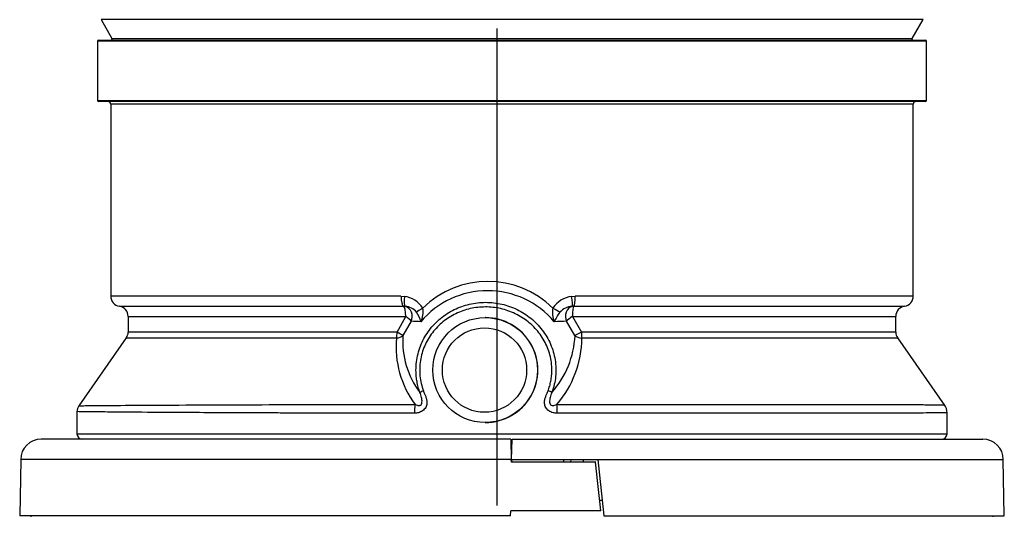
# Model space of a CAD drawing. Extents: x 172 to 2886, y 316 to 2181.
# Tile 5 of 30: x 996 to 1188, y 1386 to 1484. Entities that reach past the tile are written whole.
import ezdxf

# ---------------------------------------------------------------- set-up
doc = ezdxf.new("R2010")
doc.units = 0
doc.header["$LTSCALE"] = 25.4
doc.header["$MEASUREMENT"] = 0
doc.layers.get('0').update_dxf_attribs({"linetype": 'CONTINUOUS'})

msp = doc.modelspace()

# ---------------------------------------------------------------- linework, layer by layer
for p, q in [((1011.86, 1483.51), (1013.99, 1479.81)), ((1172.46, 1483.51), (1011.86, 1483.51)), ((1170.33, 1479.81), (1172.46, 1483.51)), ((1089.27, 1388.56), (1089.27, 1481.75)), ((1011.37, 1479.51), (1172.95, 1479.51)), ((1013.99, 1479.81), (1170.33, 1479.81)), ((1173.15, 1479.31), (1011.17, 1479.31)), ((1011.17, 1479.31), (1011.17, 1467.71)), ((1173.15, 1467.71), (1173.15, 1479.31)), ((1011.17, 1467.71), (1173.15, 1467.71)), ((1172.95, 1467.51), (1011.37, 1467.51)), ((1170.55, 1467.01), (1013.76, 1467.01)), ((1013.76, 1467.01), (1013.76, 1429.46)), ((1170.55, 1429.46), (1170.55, 1467.01)), ((1070.47, 1429.46), (1013.76, 1429.46)), ((1070.47, 1429.46), (1071.15, 1429.4)), ((1103.81, 1429.4), (1104.5, 1429.46)), ((1170.55, 1429.46), (1104.5, 1429.46)), ((1015.46, 1427.49), (1070.94, 1427.49)), ((1071.27, 1427.46), (1070.94, 1427.49)), ((1104.23, 1427.49), (1103.9, 1427.46)), ((1104.23, 1427.49), (1168.85, 1427.49)), ((1017.16, 1425.51), (1071.41, 1425.51)), ((1017.16, 1425.51), (1017.16, 1422.42)), ((1069.7, 1422.42), (1071.41, 1425.51)), ((1103.97, 1425.51), (1105.73, 1422.42)), ((1103.97, 1425.51), (1167.15, 1425.51)), ((1167.15, 1422.42), (1167.15, 1425.51)), ((1072.45, 1424.55), (1070.83, 1421.75)), ((1086.97, 1425.26), (1086.91, 1425.26)), ((1104.46, 1421.75), (1102.8, 1424.55)), ((1069.7, 1422.42), (1017.16, 1422.42)), ((1167.15, 1422.42), (1105.73, 1422.42)), ((1016.8, 1421.28), (1007.52, 1408.02)), ((1016.8, 1421.28), (1069.59, 1421.28)), ((1105.8, 1421.28), (1167.52, 1421.28)), ((1176.8, 1408.02), (1167.52, 1421.28)), ((1007.17, 1406.88), (1007.17, 1402.51)), ((1177.15, 1402.51), (1177.15, 1406.64)), ((1086.91, 1404.76), (1086.97, 1404.76)), ((1007.17, 1402.51), (1177.15, 1402.51)), ((1091.95, 1401.51), (1000.17, 1401.51)), ((1091.95, 1401.51), (1092.02, 1397.51)), ((1092.09, 1397.51), (1092.16, 1401.51)), ((1092.16, 1401.51), (1184.15, 1401.51)), ((996.17, 1397.51), (995.97, 1386.51)), ((1092.02, 1397.51), (996.17, 1397.51)), ((1092.03, 1397.01), (1092.02, 1397.51)), ((1108.51, 1397.01), (1092.03, 1397.01)), ((1092.09, 1397.51), (1092.1, 1397.01)), ((1092.09, 1397.51), (1108.93, 1397.51)), ((1102.24, 1397.51), (1102.24, 1397.01)), ((1103.63, 1397.51), (1103.62, 1397.01)), ((1106.08, 1397.51), (1106.09, 1397.01)), ((1108.93, 1397.51), (1110.09, 1386.51)), ((1108.93, 1397.51), (1188.15, 1397.51)), ((1188.34, 1386.51), (1188.15, 1397.51)), ((1109.78, 1389.51), (1109.31, 1389.51)), ((1091.85, 1386.51), (1091.96, 1387.51)), ((1109.52, 1387.51), (1091.96, 1387.51)), ((1091.85, 1386.51), (995.97, 1386.51)), ((998.16, 1386.51), (998.16, 1386.31)), ((1110.09, 1386.51), (1188.34, 1386.51)), ((1186.14, 1386.31), (1186.14, 1386.51))]:
    msp.add_line(p, q)
for centre, radius, start, end in [((1011.37, 1479.31), 0.2, 90, 180), ((1013.82, 1479.71), 0.2, 270, 30), ((1170.5, 1479.71), 0.2, 150, 270), ((1172.95, 1479.31), 0.2, 0, 90), ((1011.37, 1467.71), 0.2, 180, 270), ((1013.26, 1467.01), 0.5, 0, 90), ((1171.05, 1467.01), 0.5, 90, 180), ((1172.95, 1467.71), 0.2, 270, 0), ((1087.44, 1414.19), 18.14, 45.4502, 134.5498), ((1015.76, 1429.46), 2, 180, 261.3731), ((1070.47, 1424.43), 5.02, 32.2977, 82.2119), ((1087.38, 1413.46), 17.06, 40.1185, 139.8815), ((1104.44, 1424.36), 5.09, 97.1039, 147.1871), ((1168.55, 1429.46), 2, 278.6269, 0), ((1015.16, 1425.51), 2, 0, 81.3731), ((1071.04, 1424.24), 3.23, 39.9517, 85.7675), ((1104.1, 1423.94), 3.52, 93.3533, 137.7032), ((1169.15, 1425.51), 2, 98.6269, 180), ((1069.38, 1423.36), 5.07, 12.3891, 35.5861), ((1070.77, 1426.31), 4.03, 332.4667, 11.5051), ((1104.37, 1426.19), 4.31, 167.6612, 203.8526), ((1108.37, 1421.14), 8.6, 143.0311, 157.3727), ((1061.14, 1188.12), 236.69, 86.8033, 87.2618), ((1116.2, 1072.01), 352.79, 92.1769, 92.562), ((1015.16, 1422.42), 2, 325, 0), ((1087.63, 1420.73), 16.83, 176.5209, 216.8402), ((1086.52, 1422.56), 17.97, 318.4213, 357.4031), ((1169.15, 1422.42), 2, 180, 215), ((1088.45, 1419.54), 18.94, 174.7511, 216.4746), ((1085.6, 1421.44), 20.2, 319.3604, 359.5306), ((1076.79, 1405.43), 5.83, 109.529, 116.7853), ((1092.84, 1393.41), 18.65, 67.5538, 70.0199), ((1084.48, 1406.63), 11.38, 171.6079, 180.3037), ((1076.59, 1406.63), 24.4, 359.8525, 3.8966), ((1174.39, 1406.64), 2.76, 0.0636, 34.9364), ((1009.18, 1406.88), 2.01, 145.0635, 179.9364), ((1008.17, 1402.51), 1, 180, 270), ((1176.15, 1402.51), 1, 270, 0), ((1000.17, 1397.51), 4, 90, 180), ((1184.15, 1397.51), 4, 0, 90)]:
    msp.add_arc(centre, radius, start, end)
for centre, major_axis, ratio, start_param, end_param in [((1071.03, 1429.46), (0, -2), 0.276617, 4.712389, 6.132617), ((1071.69, 1429.4), (-0.36, -1.97), 0.263892, 4.760859, 6.181868), ((1103.51, 1429.4), (0.35, -1.97), 0.146312, 0.123591, 1.544601), ((1104.19, 1429.46), (0, -2), 0.157441, 0.150568, 1.570796), ((1070.86, 1425.51), (0, 2), 0.276617, 4.712389, 6.132617), ((1070.86, 1425.51), (0, -2), 0.903863, 1.068399, 2.911533), ((1104.28, 1425.51), (0, -2), 0.844987, 3.371652, 5.214786), ((1104.28, 1425.51), (0, -2), 0.157441, 3.292161, 4.712389), ((1070.86, 1425.51), (1.64, -1.15), 0.163433, 0.389869, 1.342606), ((1075.16, 1427.11), (-1.75, -0.96), 0.108833, 4.908944, 5.86997), ((1099.96, 1427.11), (1.75, -0.97), 0.049921, 0.520494, 1.48152), ((1104.28, 1425.51), (-1.62, -1.17), 0.09302, 4.840313, 5.793051), ((1086.97, 1415.01), (0, -10.25), 0.998135, 0, 3.141593), ((1069.1, 1422.42), (0, -2), 0.299473, 0.959931, 1.570796), ((1069.1, 1422.42), (1.99, -0.17), 0.575747, 5.010533, 5.812958), ((1069.1, 1422.42), (1.82, -0.82), 0.127544, 0.382789, 1.294092), ((1106.09, 1422.42), (-1.81, -0.84), 0.077072, 4.877357, 5.788661), ((1106.09, 1422.42), (-2, 0), 0.580027, 0.619837, 1.422263), ((1106.09, 1422.42), (0, -2), 0.180965, 4.712389, 5.323254), ((1108.31, 1234.33), (-97.31, 940.41), 0.018183, 4.874121, 4.884367)]:
    msp.add_ellipse(centre, major_axis=major_axis, ratio=ratio, start_param=start_param, end_param=end_param)
for centre, major_axis in [((1086.91, 1415.01), (0, -10.25)), ((1086.79, 1415.01), (0, -8.25))]:
    msp.add_ellipse(centre, major_axis=major_axis, ratio=0.998135)
for points, knots in [([(1074.16, 1410.64), (1074.05, 1410.99), (1073.82, 1411.68), (1073.59, 1412.73), (1073.42, 1413.95), (1073.37, 1415.38), (1073.57, 1417.52), (1074.31, 1420.12), (1075.65, 1422.44), (1077.03, 1424.06), (1078.58, 1425.5), (1080.82, 1426.94), (1083.82, 1428), (1087, 1428.37), (1090.18, 1428.01), (1093.2, 1426.95), (1095.47, 1425.51), (1097.04, 1424.07), (1098.44, 1422.45), (1099.81, 1420.12), (1100.56, 1417.52), (1100.76, 1415.38), (1100.7, 1413.78), (1100.46, 1412.19), (1100.13, 1411.16), (1099.96, 1410.64)], [0, 0, 0, 0, 0.021549, 0.04251, 0.062875, 0.094287, 0.125864, 0.188618, 0.250999, 0.28244, 0.313563, 0.375879, 0.437803, 0.499838, 0.561947, 0.62393, 0.686193, 0.717517, 0.748861, 0.811527, 0.874155, 0.905686, 0.937053, 0.967859, 1, 1, 1, 1]), ([(1099.21, 1410.93), (1099.32, 1411.25), (1099.54, 1411.88), (1099.76, 1412.86), (1099.92, 1414.02), (1099.97, 1415.36), (1099.78, 1417.36), (1099.06, 1419.78), (1097.51, 1422.38), (1095.38, 1424.53), (1092.81, 1426.13), (1089.96, 1427.12), (1086.96, 1427.45), (1083.97, 1427.12), (1081.14, 1426.13), (1078.6, 1424.53), (1076.51, 1422.38), (1074.98, 1419.78), (1074.28, 1417.36), (1074.09, 1415.36), (1074.15, 1413.85), (1074.38, 1412.36), (1074.69, 1411.41), (1074.84, 1410.93)], [0, 0, 0, 0, 0.020997, 0.041863, 0.062753, 0.094063, 0.125397, 0.187823, 0.250409, 0.313032, 0.375489, 0.437752, 0.500186, 0.562546, 0.62475, 0.687259, 0.749778, 0.81208, 0.874631, 0.906004, 0.937366, 0.968619, 1, 1, 1, 1]), ([(1074.84, 1410.93), (1074.91, 1410.75), (1075.06, 1410.37), (1075.31, 1409.81), (1075.5, 1409.19), (1075.56, 1408.46), (1075.34, 1407.65), (1074.72, 1406.98), (1074.04, 1406.69), (1073.49, 1406.58), (1073.23, 1406.57), (1073.1, 1406.57)], [0, 0, 0, 0, 0.099635, 0.201695, 0.308197, 0.424816, 0.560452, 0.716235, 0.86538, 0.93247, 1, 1, 1, 1]), ([(1073.22, 1408.29), (1073.37, 1408.23), (1073.59, 1408.14), (1073.9, 1408.08), (1074.12, 1408.08), (1074.32, 1408.15), (1074.52, 1408.37), (1074.59, 1408.74), (1074.57, 1409.2), (1074.49, 1409.67), (1074.36, 1410.16), (1074.23, 1410.48), (1074.16, 1410.64)], [0, 0, 0, 0, 0.135512, 0.208104, 0.265614, 0.322872, 0.376129, 0.486658, 0.605785, 0.730093, 0.861263, 1, 1, 1, 1]), ([(1100.98, 1406.57), (1100.85, 1406.57), (1100.58, 1406.58), (1100.02, 1406.69), (1099.33, 1406.98), (1098.7, 1407.65), (1098.48, 1408.46), (1098.54, 1409.18), (1098.73, 1409.81), (1098.98, 1410.37), (1099.13, 1410.75), (1099.21, 1410.93)], [0, 0, 0, 0, 0.067843, 0.135129, 0.283828, 0.439335, 0.575047, 0.691097, 0.797801, 0.900106, 1, 1, 1, 1]), ([(1099.96, 1410.64), (1099.88, 1410.48), (1099.75, 1410.16), (1099.61, 1409.67), (1099.52, 1409.19), (1099.5, 1408.74), (1099.57, 1408.37), (1099.78, 1408.15), (1099.98, 1408.08), (1100.21, 1408.08), (1100.53, 1408.14), (1100.77, 1408.23), (1100.93, 1408.29)], [0, 0, 0, 0, 0.139091, 0.270577, 0.395101, 0.513509, 0.624056, 0.677266, 0.734386, 0.791834, 0.864046, 1, 1, 1, 1]), ([(1007.53, 1408.03), (1007.53, 1408.03), (1007.97, 1408.04), (1010.46, 1408.06), (1015.9, 1408.11), (1023.97, 1408.16), (1034.55, 1408.21), (1044.16, 1408.24), (1051.44, 1408.26), (1056.97, 1408.27), (1062.45, 1408.28), (1067.85, 1408.28), (1071.46, 1408.29), (1073.22, 1408.29)], [0.7740766, 0.7740766, 0.7740766, 0.7740766, 0.792012, 0.8229056, 0.8483369, 0.8819553, 0.9154565, 0.9409606, 0.9537296, 0.9660176, 0.9778251, 0.9891525, 1, 1, 1, 1]), ([(1100.93, 1408.29), (1101.93, 1408.29), (1103.94, 1408.29), (1106.96, 1408.29), (1109.99, 1408.29), (1113.04, 1408.29), (1116.08, 1408.28), (1119.13, 1408.28), (1122.16, 1408.28), (1125.19, 1408.28), (1128.19, 1408.28), (1131.17, 1408.28), (1134.12, 1408.28), (1137.03, 1408.28), (1139.89, 1408.28), (1142.71, 1408.28), (1145.46, 1408.27), (1148.15, 1408.27), (1150.77, 1408.27), (1153.3, 1408.27), (1155.75, 1408.27), (1158.1, 1408.26), (1160.35, 1408.26), (1162.48, 1408.26), (1164.5, 1408.26), (1166.39, 1408.26), (1168.14, 1408.25), (1169.75, 1408.25), (1171.21, 1408.25), (1172.52, 1408.24), (1173.66, 1408.24), (1174.63, 1408.24), (1175.42, 1408.23), (1176.02, 1408.23), (1176.44, 1408.23), (1176.62, 1408.23), (1176.66, 1408.22), (1176.66, 1408.22)], [0, 0, 0, 0, 0.0060167, 0.0120996, 0.0182489, 0.0244645, 0.0307464, 0.0370946, 0.0435091, 0.04999, 0.0565372, 0.0631508, 0.0698307, 0.0765769, 0.0833896, 0.0902686, 0.097214, 0.1042258, 0.1113039, 0.1184485, 0.1256595, 0.1329369, 0.1402808, 0.1476911, 0.1551678, 0.162711, 0.1703206, 0.1779968, 0.1857394, 0.1935485, 0.2014241, 0.2093662, 0.2173748, 0.22545, 0.2335917, 0.2418, 0.2464681, 0.2464681, 0.2464681, 0.2464681]), ([(1073.1, 1406.57), (1072.19, 1406.57), (1070.33, 1406.57), (1067.54, 1406.57), (1064.71, 1406.57), (1061.84, 1406.57), (1058.95, 1406.58), (1056.02, 1406.58), (1053.08, 1406.59), (1050.14, 1406.6), (1047.19, 1406.61), (1041.77, 1406.63), (1032.59, 1406.67), (1022.13, 1406.73), (1014.46, 1406.79), (1009.68, 1406.84), (1007.54, 1406.87), (1007.17, 1406.88), (1007.17, 1406.88)], [0, 0, 0, 0, 0.0055879, 0.0113254, 0.0172124, 0.023249, 0.0294352, 0.0357709, 0.0422561, 0.0488909, 0.0556752, 0.0626091, 0.0872945, 0.1251199, 0.1566626, 0.1807211, 0.2097374, 0.2260506, 0.2260506, 0.2260506, 0.2260506]), ([(1177.15, 1406.64), (1177.15, 1406.64), (1177, 1406.64), (1176.21, 1406.63), (1174.71, 1406.62), (1172.62, 1406.61), (1169.98, 1406.61), (1166.82, 1406.6), (1163.21, 1406.6), (1159.19, 1406.59), (1154.8, 1406.59), (1150.1, 1406.58), (1145.13, 1406.58), (1139.95, 1406.58), (1134.59, 1406.57), (1129.1, 1406.57), (1123.52, 1406.57), (1117.89, 1406.57), (1112.24, 1406.57), (1106.61, 1406.57), (1102.85, 1406.57), (1100.98, 1406.57)], [0.753218, 0.753218, 0.753218, 0.753218, 0.7648197, 0.7797993, 0.7945536, 0.8090829, 0.823387, 0.8374659, 0.8513197, 0.8649483, 0.8783517, 0.8915299, 0.904483, 0.9172108, 0.9297135, 0.941991, 0.9540432, 0.9658702, 0.9774721, 0.9888486, 1, 1, 1, 1])]:
    msp.add_open_spline(points, degree=3, knots=knots)

doc.saveas('drawing.dxf')
